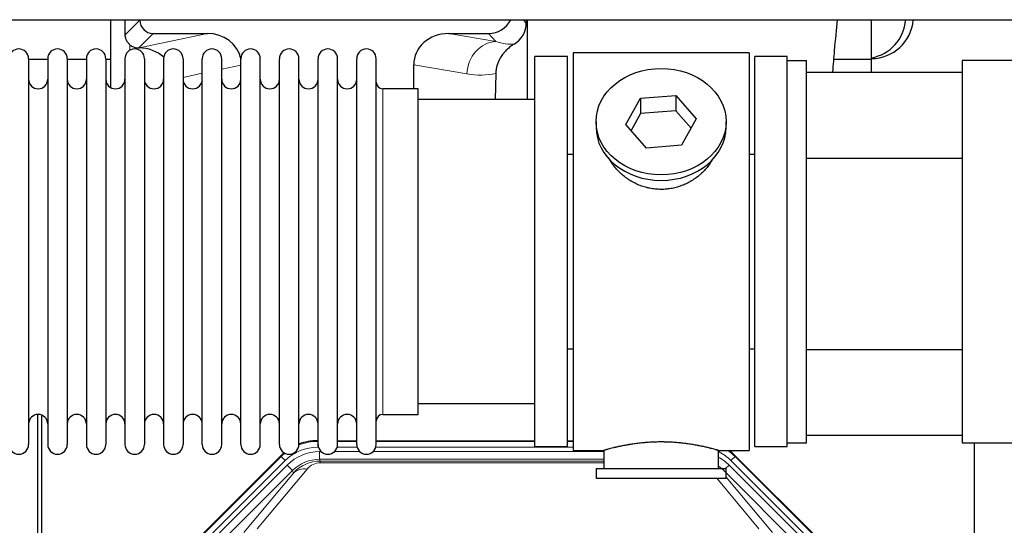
# Model space of a CAD drawing. Header units: inches. Extents: x 0 to 20790, y -12 to 14700.
# Tile 55 of 191: x 5786 to 6301, y 5259 to 5523. Entities that reach past the tile are written whole.
import ezdxf

# ---------------------------------------------------------------- set-up
doc = ezdxf.new("R2010")
doc.units = ezdxf.units.IN
doc.layers.add('1', color=7, linetype='Continuous', true_color=0xffffff)

msp = doc.modelspace()

# ---------------------------------------------------------------- linework, layer by layer
at = {"layer": '1', "color": 2, "linetype": 'Continuous', "lineweight": 25}
for p, q in [((6336.047, 5523.112), (5724.547, 5523.112)), ((5833.529, 5523.11), (5833.529, 5487.851)), ((5848.907, 5523.112), (5848.907, 5523.019)), ((6051.025, 5523.113), (6051.019, 5521.55)), ((6051.597, 5523.11), (6051.597, 5481.46)), ((6231.547, 5502.459), (6231.547, 5523.112)), ((5855.88, 5516.046), (5884.341, 5516.046)), ((6010.509, 5516.046), (6031.361, 5516.046)), ((5848.341, 5508.507), (5848.5, 5508.507)), ((6167.547, 5505.959), (6075.547, 5505.959)), ((6075.547, 5505.959), (6075.547, 5297.959)), ((6167.547, 5505.959), (6167.547, 5297.959)), ((5790.747, 5502.859), (5790.747, 5301.059)), ((5800.747, 5502.459), (5790.747, 5502.459)), ((5800.747, 5502.859), (5800.747, 5301.059)), ((5810.947, 5502.859), (5810.947, 5301.059)), ((5820.945, 5502.459), (5810.947, 5502.459)), ((5820.947, 5502.859), (5820.947, 5301.059)), ((5833.527, 5502.459), (5831.146, 5502.459)), ((5831.147, 5502.859), (5831.147, 5301.059)), ((5841.147, 5502.859), (5841.147, 5301.059)), ((5851.347, 5502.859), (5851.347, 5301.059)), ((5861.347, 5502.859), (5861.347, 5301.059)), ((5871.547, 5502.859), (5871.547, 5301.059)), ((5881.547, 5301.059), (5881.547, 5502.859)), ((5891.747, 5301.059), (5891.747, 5502.859)), ((5901.747, 5301.059), (5901.747, 5502.859)), ((5911.947, 5301.059), (5911.947, 5502.859)), ((5921.947, 5301.059), (5921.947, 5502.859)), ((5932.147, 5301.059), (5932.147, 5502.859)), ((5942.147, 5301.059), (5942.147, 5502.859)), ((5952.347, 5301.059), (5952.347, 5502.859)), ((5962.347, 5301.059), (5962.347, 5502.859)), ((5972.547, 5301.059), (5972.547, 5502.859)), ((6055.547, 5299.959), (6055.547, 5503.959)), ((6072.547, 5503.959), (6055.547, 5503.959)), ((6072.547, 5299.959), (6072.547, 5503.959)), ((6187.547, 5503.959), (6170.547, 5503.959)), ((6170.547, 5299.959), (6170.547, 5503.959)), ((6187.547, 5501.958), (6187.547, 5503.959)), ((6187.547, 5501.959), (6197.547, 5501.959)), ((6187.547, 5301.959), (6187.547, 5501.959)), ((6197.547, 5301.959), (6197.547, 5501.959)), ((6231.547, 5502.459), (6211.919, 5502.459)), ((6231.547, 5495.804), (6231.547, 5502.459)), ((6364.046, 5501.959), (6279.047, 5501.959)), ((6279.047, 5501.959), (6279.047, 5301.959)), ((5992.172, 5487.109), (5992.172, 5499.658)), ((6035.061, 5495.159), (6034.696, 5481.458)), ((6197.547, 5495.804), (6279.046, 5495.804)), ((5994.547, 5487.109), (5976.047, 5487.109)), ((5994.547, 5316.809), (5994.547, 5487.109)), ((6055.547, 5481.459), (5994.541, 5481.459)), ((6103.155, 5468.486), (6110.827, 5482.254)), ((6110.827, 5482.254), (6129.218, 5483.695)), ((6110.827, 5482.254), (6110.827, 5474.224)), ((6129.218, 5483.695), (6129.218, 5475.665)), ((6129.218, 5483.695), (6139.938, 5471.369)), ((6110.827, 5474.224), (6105.883, 5465.351)), ((6129.218, 5475.665), (6110.827, 5474.224)), ((6137.211, 5466.475), (6129.218, 5475.665)), ((6087.547, 5469.928), (6087.547, 5467.06)), ((6139.938, 5471.369), (6132.266, 5457.602)), ((6155.547, 5467.06), (6155.547, 5469.928)), ((6113.875, 5456.16), (6103.155, 5468.486)), ((6132.266, 5457.602), (6113.875, 5456.16)), ((6072.546, 5452.959), (6075.547, 5452.959)), ((6167.547, 5452.959), (6170.547, 5452.959)), ((6197.547, 5450.804), (6279.046, 5450.804)), ((6075.547, 5350.959), (6072.546, 5350.959)), ((6170.547, 5350.959), (6167.547, 5350.959)), ((6197.547, 5350.804), (6279.046, 5350.804)), ((5994.541, 5322.459), (6055.547, 5322.459)), ((5795.546, 4916.217), (5795.546, 5316.797)), ((5797.546, 5316.47), (5797.546, 4892.959)), ((5976.047, 5316.809), (5994.547, 5316.809)), ((6279.046, 5305.804), (6197.547, 5305.804)), ((5941.787, 5303.059), (5942.149, 5303.059)), ((5952.349, 5303.059), (5962.347, 5303.059)), ((5972.547, 5303.059), (6055.544, 5303.059)), ((6055.547, 5299.959), (6072.547, 5299.959)), ((6072.544, 5303.059), (6075.546, 5303.059)), ((6170.547, 5299.959), (6187.547, 5299.959)), ((6187.547, 5299.959), (6187.547, 5301.96)), ((6187.547, 5301.959), (6197.547, 5301.959)), ((6279.047, 5301.959), (6364.046, 5301.959)), ((6285.546, 4974.46), (6285.546, 5301.952)), ((5878.905, 5251.346), (5922.721, 5295.162)), ((6075.547, 5297.959), (6091.547, 5297.959)), ((6091.547, 5297.959), (6091.547, 5288.459)), ((6151.142, 5297.959), (6167.547, 5297.959)), ((6151.547, 5288.459), (6151.547, 5298.075)), ((6160.372, 5295.162), (6204.188, 5251.346)), ((6087.547, 5288.459), (6087.547, 5283.459)), ((6087.547, 5288.459), (6155.547, 5288.459)), ((6155.547, 5283.459), (6155.547, 5288.459)), ((6087.547, 5283.459), (6155.547, 5283.459))]:
    msp.add_line(p, q, dxfattribs=at)
at = {"layer": '1', "color": 110, "linetype": 'Continuous', "lineweight": 13}
for p, q in [((5841.289, 5515.401), (5848.907, 5523.019)), ((6049.614, 5523.112), (6051.019, 5521.55)), ((5855.88, 5516.046), (5848.341, 5508.507)), ((5848.5, 5508.507), (5884.341, 5516.046)), ((6010.509, 5516.046), (6035.152, 5511.831)), ((6035.152, 5511.831), (6031.361, 5516.046)), ((5843.737, 5507.298), (5843.737, 5510.212)), ((5881.547, 5495.221), (5871.547, 5493.118)), ((5901.746, 5499.47), (5891.746, 5497.367)), ((6020.017, 5494.896), (5992.172, 5499.658)), ((5976.047, 5316.809), (5976.047, 5487.109)), ((5941.787, 5303.059), (5941.942, 5302.684)), ((5941.942, 5302.684), (5942.148, 5302.684)), ((5941.942, 5299.689), (5941.942, 5302.684)), ((5942.334, 5299.689), (5941.942, 5299.689)), ((5962.535, 5299.689), (5952.161, 5299.689)), ((5952.348, 5302.684), (5962.349, 5302.684)), ((6075.546, 5299.689), (5972.362, 5299.689)), ((5972.549, 5302.684), (6055.544, 5302.684)), ((6072.545, 5302.684), (6075.546, 5302.684)), ((5879.286, 5251.196), (5922.877, 5294.787)), ((5922.877, 5294.787), (5922.721, 5295.162)), ((5924.995, 5292.669), (5922.877, 5294.787)), ((5942.919, 5297.331), (5943.766, 5297.331)), ((5942.919, 5293.337), (5942.919, 5297.331)), ((5950.729, 5297.331), (5963.967, 5297.331)), ((5970.929, 5297.331), (6091.545, 5297.331)), ((6160.216, 5294.787), (6158.098, 5292.669)), ((6160.372, 5295.162), (6160.216, 5294.787)), ((6160.216, 5294.787), (6203.807, 5251.196)), ((5924.995, 5292.669), (5881.404, 5249.078)), ((5883.796, 5248.136), (5925.971, 5290.311)), ((5928.796, 5287.487), (5925.971, 5290.311)), ((6091.545, 5293.337), (5942.919, 5293.337)), ((5942.919, 5293.337), (5943.314, 5292.382)), ((5943.314, 5292.382), (6091.544, 5292.382)), ((5943.314, 5291.503), (5943.314, 5292.382)), ((6091.544, 5291.503), (5943.314, 5291.503)), ((6155.269, 5288.459), (6157.121, 5290.311)), ((6199.297, 5248.136), (6157.121, 5290.311)), ((6201.689, 5249.078), (6158.098, 5292.669)), ((5928.796, 5287.487), (5886.62, 5245.311)), ((5903.272, 5254.977), (5929.35, 5286.15)), ((5936.411, 5288.196), (5910.333, 5257.023)), ((5929.35, 5286.15), (5928.796, 5287.487)), ((6196.472, 5245.311), (6154.297, 5287.487)), ((6155.547, 5283.994), (6179.821, 5254.977)), ((6172.759, 5257.023), (6150.645, 5283.459))]:
    msp.add_line(p, q, dxfattribs=at)
at = {"layer": '1', "color": 2, "linetype": 'Continuous', "lineweight": 25}
for centre, radius, start, end in [((6231.547, 5524.959), 22, 270, 355.18359), ((6227.547, 5524.959), 22, 280.47656, 355.18359), ((5785.647, 5502.859), 5.1, 0, 180), ((5805.847, 5502.859), 5.1, 0, 180), ((5826.047, 5502.859), 5.1, 0, 180), ((5846.247, 5502.859), 5.1, 0, 180), ((5866.447, 5502.859), 5.1, 0, 180), ((5886.647, 5502.859), 5.1, 0, 180), ((5906.847, 5502.859), 5.1, 0, 180), ((5927.047, 5502.859), 5.1, 0, 180), ((5947.247, 5502.859), 5.1, 0, 180), ((5967.447, 5502.859), 5.1, 0, 180), ((5795.747, 5492.109), 5, 180, 0), ((5815.947, 5492.109), 5, 180, 0), ((5836.147, 5492.109), 5, 180, 0), ((5856.347, 5492.109), 5, 180, 0), ((5876.547, 5492.109), 5, 180, 0), ((5896.747, 5492.109), 5, 180, 0), ((5916.947, 5492.109), 5, 180, 0), ((5937.147, 5492.109), 5, 180, 0), ((5957.347, 5492.109), 5, 180, 0), ((5976.047, 5490.609), 3.5, 180, 270), ((5795.747, 5311.809), 5, 0, 180), ((5815.947, 5311.809), 5, 0, 180), ((5836.147, 5311.809), 5, 0, 180), ((5856.347, 5311.809), 5, 0, 180), ((5876.547, 5311.809), 5, 0, 180), ((5896.747, 5311.809), 5, 0, 180), ((5916.947, 5311.809), 5, 0, 180), ((5937.147, 5311.809), 5, 0, 180), ((5957.347, 5311.809), 5, 0, 180), ((5976.047, 5313.309), 3.5, 90, 180), ((5785.647, 5301.059), 5.1, 180, 0), ((5805.847, 5301.059), 5.1, 180, 0), ((5826.047, 5301.059), 5.1, 180, 0), ((5846.247, 5301.059), 5.1, 180, 0), ((5866.447, 5301.059), 5.1, 180, 0), ((5886.647, 5301.059), 5.1, 180, 0), ((5906.847, 5301.059), 5.1, 180, 0), ((5927.047, 5301.059), 5.1, 180, 0), ((5947.247, 5301.059), 5.1, 180, 0), ((5967.447, 5301.059), 5.1, 180, 0)]:
    msp.add_arc(centre, radius, start, end, dxfattribs=at)
for centre, major_axis, ratio, start_param, end_param in [((5843.738, 5081.813), (10.169, -1338.758), 0.0006671, 1.9006123, 1.9067072), ((5855.934, 5523.073), (4.987, 4.987), 0.9924325, 2.3599928, 3.9231925), ((6031.271, 5529.096), (-8.754, 9.732), 0.993147, 2.4124357, 3.5069135), ((6037.979, 5521.639), (12.412, -4.015), 0.9953148, 5.572067, 6.5905896), ((5883.725, 5498.981), (-18.076, -3.802), 0.9203203, 3.1559659, 4.4876926), ((6011.267, 5498.981), (18.879, -3.229), 0.8876007, 1.7611606, 3.2922561), ((5848.341, 5515.48), (-7.027, 0), 0.9924325, 0.8563441, 1.5707963), ((5848.5, 5491.571), (-18.402, 0), 0.9203203, 3.9349859, 4.712389), ((6121.547, 5467.06), (34, 0), 0.819152, 3.1416663, 6.2831608), ((5941.818, 5276.022, 0), (10.349, -24.985), 0.998395, 2.7494612, 3.1145601), ((5941.818, 5276.022, 0), (10.349, -24.985), 0.998395, 3.4494404, 3.5337241), ((6141.275, 5276.022, 0), (-10.349, -24.985), 0.998395, 2.7494612, 2.9094018)]:
    msp.add_ellipse(centre, major_axis=major_axis, ratio=ratio, start_param=start_param, end_param=end_param, dxfattribs=at)
at = {"layer": '1', "color": 110, "linetype": 'Continuous', "lineweight": 13}
for centre, major_axis, ratio, start_param, end_param in [((6035.152, 5494.896), (-2.866, -16.757), 0.8876007, 3.3319569, 4.8630524), ((6034.909, 5525.052), (17.605, -10.298), 0.5880236, 5.056727, 5.602163), ((6019.774, 5525.052), (33.02, -17.025), 0.7759833, 5.0998257, 5.5373073), ((5941.97, 5275.656, 0), (9.199, -22.209), 0.998395, 2.7494612, 3.5337241), ((5941.97, 5275.656), (10.345, -24.976), 0.9987509, 2.7494612, 3.1209322), ((5941.97, 5275.656), (10.345, -24.976), 0.9987509, 3.439392, 3.5337241), ((5942.946, 5273.298, 0), (-9.199, 22.209), 0.998395, 5.8910538, 6.6753168), ((6140.147, 5273.298), (9.199, 22.209), 0.998395, 5.8910538, 6.1816355), ((6141.123, 5275.656, 0), (-9.199, -22.209), 0.998395, 2.7494612, 3.0857139), ((6141.123, 5275.656), (-10.345, -24.976), 0.9987509, 2.7494612, 2.9335669), ((5942.946, 5273.298), (7.671, -18.519), 0.9977549, 2.7494612, 3.5337241), ((5943.868, 5271.073), (4.311, -20.925), 0.9337003, 2.9520749, 3.7363379), ((5943.868, 5280.181), (2.389, -11.128), 0.8742439, 2.9560698, 3.7403327), ((6140.147, 5273.298), (-7.671, -18.519), 0.9977549, 2.7494612, 2.9288368), ((5936.411, 5279.089), (-7.67, 6.416), 0.860824, 5.3364913, 6.1801624)]:
    msp.add_ellipse(centre, major_axis=major_axis, ratio=ratio, start_param=start_param, end_param=end_param, dxfattribs=at)
at = {"layer": '1', "color": 2, "linetype": 'Continuous', "lineweight": 25}
msp.add_ellipse((6121.547, 5469.928), major_axis=(34, 0), ratio=0.819152, dxfattribs=at)
for points, knots in [([(6211.361, 5495.898), (6211.672, 5499.723), (6212.48, 5509.281), (6213.309, 5518.218), (6213.813, 5523.282)], [0, 0, 0, 0, 0.3892076, 1, 1, 1, 1]), ([(5843.737, 5510.212), (5843.548, 5510.375), (5843.368, 5510.546), (5843.03, 5510.904), (5842.87, 5511.091), (5842.571, 5511.479), (5842.432, 5511.681), (5842.286, 5511.918), (5842.27, 5511.945), (5842.238, 5511.998), (5842.223, 5512.024), (5842.176, 5512.105), (5842.085, 5512.266), (5842.002, 5512.43), (5841.844, 5512.762), (5841.751, 5512.988), (5841.589, 5513.449), (5841.52, 5513.684), (5841.45, 5513.985), (5841.437, 5514.045), (5841.412, 5514.167), (5841.401, 5514.228), (5841.369, 5514.411), (5841.351, 5514.534), (5841.307, 5514.903), (5841.291, 5515.151), (5841.289, 5515.401)], [0, 0, 0, 0, 0.125, 0.125, 0.25, 0.25, 0.375, 0.375, 0.390625, 0.390625, 0.40625, 0.40625, 0.4375, 0.5, 0.5, 0.625, 0.625, 0.75, 0.75, 0.78125, 0.78125, 0.8125, 0.8125, 0.875, 0.875, 1, 1, 1, 1]), ([(6044.775, 5510.534), (6044.434, 5510.327), (6043.766, 5509.899), (6042.804, 5509.209), (6041.883, 5508.472), (6041.296, 5507.949), (6040.723, 5507.409), (6040.444, 5507.131), (6039.899, 5506.557), (6039.635, 5506.262), (6039.313, 5505.882), (6039.249, 5505.806), (6039.123, 5505.652), (6038.936, 5505.42), (6038.754, 5505.185), (6038.399, 5504.71), (6037.946, 5504.066), (6037.536, 5503.398), (6037.147, 5502.719), (6036.963, 5502.373), (6036.618, 5501.669), (6036.457, 5501.312), (6036.158, 5500.583), (6036.02, 5500.212), (6035.863, 5499.74), (6035.832, 5499.646), (6035.787, 5499.503), (6035.773, 5499.455), (6035.744, 5499.36), (6035.672, 5499.121), (6035.606, 5498.881), (6035.459, 5498.303), (6035.375, 5497.916), (6035.235, 5497.136), (6035.18, 5496.744), (6035.098, 5495.955), (6035.072, 5495.558), (6035.061, 5495.159)], [0, 0, 0, 0, 0.0625, 0.125, 0.1875, 0.25, 0.25, 0.3125, 0.3125, 0.375, 0.375, 0.390625, 0.390625, 0.40625, 0.4375, 0.4375, 0.5, 0.5625, 0.5625, 0.625, 0.625, 0.6875, 0.6875, 0.75, 0.75, 0.765625, 0.765625, 0.7734375, 0.7734375, 0.78125, 0.8125, 0.8125, 0.875, 0.875, 0.9375, 0.9375, 1, 1, 1, 1]), ([(6124.404, 5434.636), (6123.413, 5434.542), (6122.425, 5434.497), (6120.456, 5434.504), (6119.475, 5434.556), (6117.52, 5434.754), (6116.547, 5434.9), (6115.334, 5435.143), (6115.092, 5435.195), (6114.728, 5435.277), (6114.607, 5435.305), (6114.366, 5435.363), (6113.764, 5435.511), (6113.171, 5435.676), (6111.76, 5436.104), (6110.84, 5436.432), (6109.038, 5437.171), (6108.156, 5437.582), (6106.862, 5438.26), (6106.435, 5438.496), (6105.908, 5438.804), (6105.803, 5438.866), (6105.593, 5438.992), (6105.28, 5439.182), (6104.972, 5439.376), (6103.955, 5440.035), (6103.174, 5440.594), (6101.675, 5441.773), (6100.956, 5442.392), (6099.582, 5443.689), (6098.927, 5444.367), (6097.68, 5445.781), (6097.099, 5446.505), (6096.019, 5447.987), (6095.521, 5448.744), (6094.777, 5449.998), (6094.508, 5450.485), (6094.255, 5450.979)], [0, 0, 0, 0, 0.0792205, 0.0792205, 0.1584409, 0.1584409, 0.2376614, 0.2376614, 0.2574665, 0.2574665, 0.2673691, 0.2673691, 0.2772716, 0.3168819, 0.3168819, 0.3961024, 0.3961024, 0.4753228, 0.4753228, 0.5149331, 0.5149331, 0.5248356, 0.5248356, 0.5347382, 0.5545433, 0.5545433, 0.6337638, 0.6337638, 0.7129842, 0.7129842, 0.7922047, 0.7922047, 0.8714252, 0.8714252, 0.9506456, 0.9506456, 1, 1, 1, 1]), ([(6148.445, 5450.239), (6148.285, 5449.95), (6148.119, 5449.662), (6147.887, 5449.278), (6147.828, 5449.18), (6147.708, 5448.986), (6147.526, 5448.695), (6147.339, 5448.408), (6146.958, 5447.838), (6146.694, 5447.463), (6145.876, 5446.354), (6145.293, 5445.636), (6144.052, 5444.246), (6143.395, 5443.573), (6142.527, 5442.762), (6142.262, 5442.521), (6141.993, 5442.283), (6141.812, 5442.125), (6141.721, 5442.047), (6141.264, 5441.658), (6140.892, 5441.356), (6139.755, 5440.474), (6138.971, 5439.921), (6137.351, 5438.885), (6136.514, 5438.402), (6135.219, 5437.733), (6134.781, 5437.519), (6134.113, 5437.213), (6133.889, 5437.113), (6133.55, 5436.967), (6133.436, 5436.918), (6133.208, 5436.823), (6133.094, 5436.777), (6132.066, 5436.362), (6131.138, 5436.039), (6129.259, 5435.481), (6128.306, 5435.248), (6126.857, 5434.966), (6126.371, 5434.884), (6125.638, 5434.777), (6125.392, 5434.745), (6124.899, 5434.686), (6124.652, 5434.659), (6124.404, 5434.636)], [0, 0, 0, 0, 0.0354008, 0.0354008, 0.0474583, 0.0474583, 0.0595158, 0.0836308, 0.0836308, 0.1318607, 0.1318607, 0.2283206, 0.2283206, 0.3247806, 0.3247806, 0.3488955, 0.360953, 0.360953, 0.3730105, 0.3730105, 0.4212405, 0.4212405, 0.5177004, 0.5177004, 0.6141603, 0.6141603, 0.6623903, 0.6623903, 0.6865053, 0.6865053, 0.6985627, 0.6985627, 0.7106202, 0.7106202, 0.8070802, 0.8070802, 0.9035401, 0.9035401, 0.95177, 0.95177, 0.975885, 0.975885, 1, 1, 1, 1]), ([(6151.547, 5297.959), (6151.547, 5297.959), (6151.499, 5297.973), (6151.355, 5298.014), (6151.295, 5298.031), (6151.186, 5298.063), (6151.127, 5298.079), (6151.061, 5298.098), (6151.015, 5298.111), (6150.992, 5298.118), (6150.773, 5298.18), (6150.532, 5298.247), (6149.961, 5298.406), (6149.63, 5298.496), (6148.88, 5298.697), (6148.46, 5298.808), (6147.936, 5298.943), (6147.877, 5298.958), (6147.758, 5298.988), (6147.697, 5299.003), (6147.515, 5299.05), (6147.39, 5299.081), (6147.01, 5299.176), (6146.748, 5299.241), (6145.932, 5299.439), (6145.351, 5299.576), (6144.116, 5299.856), (6143.462, 5299.999), (6142.425, 5300.215), (6142.07, 5300.288), (6141.614, 5300.378), (6141.522, 5300.396), (6141.338, 5300.432), (6141.06, 5300.486), (6140.779, 5300.54), (6139.833, 5300.718), (6139.05, 5300.856), (6137.433, 5301.124), (6136.599, 5301.252), (6135.308, 5301.434), (6134.434, 5301.552), (6133.533, 5301.662), (6132.961, 5301.728), (6132.847, 5301.741), (6132.617, 5301.766), (6132.272, 5301.804), (6131.926, 5301.841), (6131.231, 5301.911), (6130.765, 5301.955), (6129.358, 5302.078), (6128.408, 5302.148), (6126.487, 5302.262), (6125.514, 5302.306), (6124.284, 5302.343), (6123.914, 5302.352), (6123.48, 5302.361), (6123.294, 5302.365), (6123.169, 5302.367), (6123.107, 5302.368), (6122.548, 5302.376), (6122.052, 5302.38), (6120.568, 5302.38), (6119.585, 5302.365), (6117.631, 5302.308), (6116.659, 5302.265), (6115.211, 5302.18), (6114.729, 5302.148), (6114.009, 5302.095), (6113.77, 5302.077), (6113.411, 5302.048), (6113.291, 5302.038), (6113.053, 5302.018), (6112.934, 5302.008), (6111.869, 5301.915), (6110.944, 5301.821), (6109.136, 5301.614), (6108.254, 5301.5), (6106.53, 5301.258), (6105.689, 5301.128), (6104.767, 5300.976), (6104.665, 5300.959), (6104.462, 5300.925), (6104.159, 5300.874), (6103.86, 5300.822), (6103.27, 5300.717), (6102.885, 5300.647), (6101.754, 5300.435), (6101.033, 5300.291), (6099.657, 5300.005), (6099.002, 5299.861), (6098.224, 5299.685), (6097.993, 5299.632), (6097.768, 5299.58), (6097.618, 5299.545), (6097.544, 5299.528), (6097.176, 5299.442), (6096.893, 5299.374), (6096.075, 5299.175), (6095.573, 5299.049), (6094.651, 5298.813), (6094.232, 5298.702), (6093.667, 5298.551), (6093.489, 5298.503), (6093.238, 5298.434), (6093.117, 5298.401), (6093.002, 5298.369), (6092.927, 5298.349), (6092.89, 5298.338), (6092.564, 5298.248), (6092.323, 5298.18), (6091.937, 5298.071), (6091.791, 5298.029), (6091.645, 5297.987), (6091.608, 5297.977), (6091.571, 5297.966), (6091.562, 5297.963), (6091.55, 5297.96), (6091.546, 5297.959), (6091.546, 5297.959)], [0, 0, 0, 0, 0.0311289, 0.0311289, 0.0467558, 0.0467558, 0.0545693, 0.0584761, 0.0584761, 0.0623828, 0.0623828, 0.0936367, 0.0936367, 0.1248906, 0.1248906, 0.1561445, 0.1561445, 0.1600513, 0.1600513, 0.163958, 0.163958, 0.1717715, 0.1717715, 0.1873984, 0.1873984, 0.2186523, 0.2186523, 0.2499062, 0.2499062, 0.2655332, 0.2655332, 0.2694399, 0.2694399, 0.2733467, 0.2811601, 0.2811601, 0.3124141, 0.3124141, 0.343668, 0.343668, 0.3592949, 0.3749219, 0.3749219, 0.3788286, 0.3788286, 0.3827353, 0.3905488, 0.3905488, 0.4061758, 0.4061758, 0.4374297, 0.4374297, 0.4686836, 0.4686836, 0.4764971, 0.4804038, 0.4823572, 0.4823572, 0.4843105, 0.4843105, 0.4999375, 0.4999375, 0.5311914, 0.5311914, 0.5624453, 0.5624453, 0.5780723, 0.5780723, 0.5858857, 0.5858857, 0.5897925, 0.5897925, 0.5936992, 0.5936992, 0.6249531, 0.6249531, 0.656207, 0.656207, 0.6874609, 0.6874609, 0.6913677, 0.6913677, 0.6952744, 0.7030879, 0.7030879, 0.7187148, 0.7187148, 0.7499687, 0.7499687, 0.7812227, 0.7812227, 0.7890361, 0.7929429, 0.7929429, 0.7968496, 0.7968496, 0.8124766, 0.8124766, 0.8437305, 0.8437305, 0.8749844, 0.8749844, 0.8906113, 0.8906113, 0.8984248, 0.9023315, 0.9023315, 0.9062383, 0.9062383, 0.9374922, 0.9374922, 0.9687461, 0.9687461, 0.984373, 0.984373, 0.9921865, 0.9921865, 1, 1, 1, 1])]:
    msp.add_open_spline(points, degree=3, knots=knots, dxfattribs=at)

doc.saveas('drawing.dxf')
